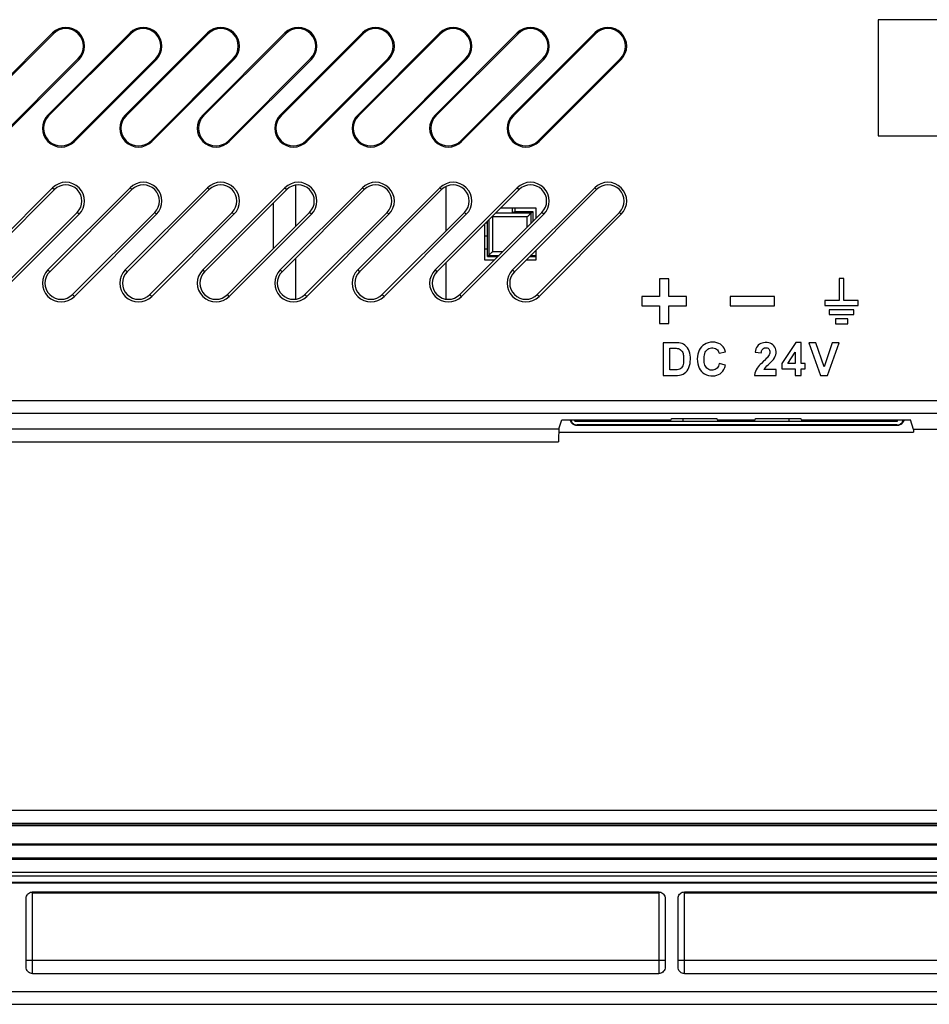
# Model space of a CAD drawing. Extents: x 0 to 1189, y 0 to 841.
# Tile 33 of 125: x 819 to 890, y 272 to 348. Entities that reach past the tile are written whole.
import ezdxf

# ---------------------------------------------------------------- set-up
doc = ezdxf.new("R2010")
doc.units = 0
doc.header["$LTSCALE"] = 65.395
doc.header["$MEASUREMENT"] = 0
doc.layers.get('0').update_dxf_attribs({"linetype": 'CONTINUOUS'})
doc.layers.add('7_ALL_FEATURES', color=7, linetype='CONTINUOUS')

msp = doc.modelspace()

# ---------------------------------------------------------------- linework, layer by layer
at = {"linetype": 'Continuous'}
for p, q in [((868.68928, 317.24298), (870.68928, 317.24298)), ((873.78928, 317.24298), (875.78928, 317.24298)), ((874.38928, 317.24298), (874.36866, 317.34608)), ((875.18928, 317.24298), (875.2099, 317.34608)), ((878.88928, 317.24298), (880.88928, 317.24298))]:
    msp.add_line(p, q, dxfattribs=at)
at = {"layer": '7_ALL_FEATURES', "linetype": 'Continuous'}
for p, q in [((898.78928, 348.34298), (885.78928, 348.34298)), ((885.78928, 348.34298), (885.78928, 339.34298)), ((821.83507, 347.31711), (815.47111, 340.95315)), ((815.53297, 340.89128), (821.89693, 347.25525)), ((827.83507, 347.31711), (821.47111, 340.95315)), ((821.53297, 340.89128), (827.89693, 347.25525)), ((821.83507, 347.31711), (821.89693, 347.25525)), ((833.83507, 347.31711), (827.47111, 340.95315)), ((827.53297, 340.89128), (833.89693, 347.25525)), ((827.83507, 347.31711), (827.89693, 347.25525)), ((839.83507, 347.31711), (833.47111, 340.95315)), ((833.53297, 340.89128), (839.89693, 347.25525)), ((833.83507, 347.31711), (833.89693, 347.25525)), ((845.83507, 347.31711), (839.47111, 340.95315)), ((839.53297, 340.89128), (845.89693, 347.25525)), ((839.83507, 347.31711), (839.89693, 347.25525)), ((851.83507, 347.31711), (845.47111, 340.95315)), ((845.53297, 340.89128), (851.89693, 347.25525)), ((845.83507, 347.31711), (845.89693, 347.25525)), ((857.83507, 347.31711), (851.47111, 340.95315)), ((851.53297, 340.89128), (857.89693, 347.25525)), ((851.83507, 347.31711), (851.89693, 347.25525)), ((863.83507, 347.31711), (857.47111, 340.95315)), ((857.53297, 340.89128), (863.89693, 347.25525)), ((857.83507, 347.31711), (857.89693, 347.25525)), ((863.83507, 347.31711), (863.89693, 347.25525)), ((823.82555, 345.32663), (817.46159, 338.96267)), ((817.52345, 338.90081), (823.88741, 345.26477)), ((829.82555, 345.32663), (823.46159, 338.96267)), ((823.52345, 338.90081), (829.88741, 345.26477)), ((823.88741, 345.26477), (823.82555, 345.32663)), ((835.82555, 345.32663), (829.46159, 338.96267)), ((829.52345, 338.90081), (835.88741, 345.26477)), ((829.88741, 345.26477), (829.82555, 345.32663)), ((841.82555, 345.32663), (835.46159, 338.96267)), ((835.52345, 338.90081), (841.88741, 345.26477)), ((835.88741, 345.26477), (835.82555, 345.32663)), ((847.82555, 345.32663), (841.46159, 338.96267)), ((841.52345, 338.90081), (847.88741, 345.26477)), ((841.88741, 345.26477), (841.82555, 345.32663)), ((853.82555, 345.32663), (847.46159, 338.96267)), ((847.52345, 338.90081), (853.88741, 345.26477)), ((847.88741, 345.26477), (847.82555, 345.32663)), ((859.82555, 345.32663), (853.46159, 338.96267)), ((853.52345, 338.90081), (859.88741, 345.26477)), ((853.88741, 345.26477), (853.82555, 345.32663)), ((865.82555, 345.32663), (859.46159, 338.96267)), ((859.52345, 338.90081), (865.88741, 345.26477)), ((859.88741, 345.26477), (859.82555, 345.32663)), ((865.88741, 345.26477), (865.82555, 345.32663)), ((821.47111, 340.95315), (821.53297, 340.89128)), ((827.47111, 340.95315), (827.53297, 340.89128)), ((833.47111, 340.95315), (833.53297, 340.89128)), ((839.47111, 340.95315), (839.53297, 340.89128)), ((845.47111, 340.95315), (845.53297, 340.89128)), ((851.47111, 340.95315), (851.53297, 340.89128)), ((857.47111, 340.95315), (857.53297, 340.89128)), ((823.52345, 338.90081), (823.46159, 338.96267)), ((829.52345, 338.90081), (829.46159, 338.96267)), ((835.52345, 338.90081), (835.46159, 338.96267)), ((841.52345, 338.90081), (841.46159, 338.96267)), ((847.52345, 338.90081), (847.46159, 338.96267)), ((853.52345, 338.90081), (853.46159, 338.96267)), ((859.52345, 338.90081), (859.46159, 338.96267)), ((885.78928, 339.34298), (898.78928, 339.34298)), ((821.83507, 335.31711), (815.47111, 328.95315)), ((821.97736, 335.17482), (815.6134, 328.81086)), ((827.83507, 335.31711), (821.47111, 328.95315)), ((827.97736, 335.17482), (821.6134, 328.81086)), ((821.83507, 335.31711), (821.97736, 335.17482)), ((833.83507, 335.31711), (827.47111, 328.95315)), ((833.97736, 335.17482), (827.6134, 328.81086)), ((827.83507, 335.31711), (827.97736, 335.17482)), ((839.83507, 335.31711), (833.47111, 328.95315)), ((839.97736, 335.17482), (833.6134, 328.81086)), ((833.83507, 335.31711), (833.97736, 335.17482)), ((845.83507, 335.31711), (839.47111, 328.95315)), ((845.97736, 335.17482), (839.6134, 328.81086)), ((839.83507, 335.31711), (839.97736, 335.17482)), ((840.65409, 335.52365), (840.65409, 332.31602)), ((851.83507, 335.31711), (845.47111, 328.95315)), ((851.97736, 335.17482), (845.6134, 328.81086)), ((845.83507, 335.31711), (845.97736, 335.17482)), ((857.83507, 335.31711), (851.47111, 328.95315)), ((857.97736, 335.17482), (851.6134, 328.81086)), ((851.83507, 335.31711), (851.97736, 335.17482)), ((852.28928, 335.40102), (852.28928, 331.95121)), ((863.83507, 335.31711), (857.47111, 328.95315)), ((863.97736, 335.17482), (857.6134, 328.81086)), ((857.83507, 335.31711), (857.97736, 335.17482)), ((863.83507, 335.31711), (863.97736, 335.17482)), ((838.92447, 334.12193), (838.92447, 330.5864)), ((859.28928, 333.74298), (856.54551, 333.74298)), ((857.43928, 333.74298), (857.43928, 333.38738)), ((857.43928, 333.38738), (857.65049, 333.49298)), ((857.65049, 333.74298), (857.65049, 333.49298)), ((857.65049, 333.49298), (859.03928, 333.49298)), ((858.90835, 333.36205), (859.03928, 333.49298)), ((859.03928, 333.49298), (859.03928, 332.70121)), ((859.28928, 332.95121), (859.28928, 333.74298)), ((817.38116, 327.04309), (823.74512, 333.40706)), ((817.52345, 326.90081), (823.88741, 333.26477)), ((823.38116, 327.04309), (829.74512, 333.40706)), ((823.52345, 326.90081), (829.88741, 333.26477)), ((823.88741, 333.26477), (823.74512, 333.40706)), ((829.38116, 327.04309), (835.74512, 333.40706)), ((829.52345, 326.90081), (835.88741, 333.26477)), ((829.88741, 333.26477), (829.74512, 333.40706)), ((835.38116, 327.04309), (841.74512, 333.40706)), ((835.52345, 326.90081), (841.88741, 333.26477)), ((835.88741, 333.26477), (835.74512, 333.40706)), ((841.38116, 327.04309), (847.74512, 333.40706)), ((841.52345, 326.90081), (847.88741, 333.26477)), ((841.88741, 333.26477), (841.74512, 333.40706)), ((847.38116, 327.04309), (853.74512, 333.40706)), ((847.52345, 326.90081), (853.88741, 333.26477)), ((847.88741, 333.26477), (847.74512, 333.40706)), ((853.38116, 327.04309), (859.74512, 333.40706)), ((853.52345, 326.90081), (859.88741, 333.26477)), ((853.88741, 333.26477), (853.74512, 333.40706)), ((855.53928, 329.99298), (855.53928, 332.73674)), ((855.6283, 332.82577), (855.6283, 330.082)), ((855.89605, 333.09352), (855.9283, 333.06206)), ((858.60837, 333.06206), (855.9283, 333.06206)), ((855.9283, 333.06206), (855.9283, 330.38199)), ((858.90835, 333.36205), (856.16459, 333.36205)), ((856.18992, 333.38738), (857.43928, 333.38738)), ((858.60837, 332.2703), (858.60837, 333.06206)), ((858.90835, 332.57028), (858.90835, 333.36205)), ((859.38116, 327.04309), (865.74512, 333.40706)), ((859.52345, 326.90081), (865.88741, 333.26477)), ((859.88741, 333.26477), (859.74512, 333.40706)), ((865.88741, 333.26477), (865.74512, 333.40706)), ((855.28928, 332.48674), (855.28928, 329.74298)), ((855.39388, 332.59135), (855.53928, 332.59135)), ((855.28928, 331.59135), (855.53928, 331.59135)), ((855.28928, 330.59135), (855.53928, 330.59135)), ((855.9283, 330.38199), (856.72006, 330.38199)), ((859.28928, 329.74298), (859.28928, 330.48674)), ((840.65409, 329.85156), (840.65409, 326.68685)), ((855.28928, 329.74298), (856.08105, 329.74298)), ((855.6283, 330.082), (855.53928, 329.99298)), ((855.53928, 329.99298), (856.33105, 329.99298)), ((855.6283, 330.082), (856.42007, 330.082)), ((858.54551, 329.74298), (859.28928, 329.74298)), ((858.79551, 329.99298), (859.28928, 329.99298)), ((858.93368, 330.06681), (858.93368, 330.13115)), ((858.93368, 330.06681), (859.28928, 330.06681)), ((821.47111, 328.95315), (821.6134, 328.81086)), ((827.47111, 328.95315), (827.6134, 328.81086)), ((833.47111, 328.95315), (833.6134, 328.81086)), ((839.47111, 328.95315), (839.6134, 328.81086)), ((845.47111, 328.95315), (845.6134, 328.81086)), ((851.47111, 328.95315), (851.6134, 328.81086)), ((852.28928, 329.48674), (852.28928, 326.6949)), ((857.47111, 328.95315), (857.6134, 328.81086)), ((869.58004, 328.25885), (868.85404, 328.25885)), ((868.85404, 328.25885), (868.85404, 326.90405)), ((869.58004, 326.90405), (869.58004, 328.25885)), ((883.14384, 328.29335), (882.76364, 328.29335)), ((882.76364, 328.29335), (882.76364, 326.58285)), ((883.14384, 326.58285), (883.14384, 328.29335)), ((823.52345, 326.90081), (823.38116, 327.04309)), ((829.52345, 326.90081), (829.38116, 327.04309)), ((835.52345, 326.90081), (835.38116, 327.04309)), ((841.52345, 326.90081), (841.38116, 327.04309)), ((847.52345, 326.90081), (847.38116, 327.04309)), ((853.52345, 326.90081), (853.38116, 327.04309)), ((859.52345, 326.90081), (859.38116, 327.04309)), ((868.85404, 326.90405), (867.49124, 326.90405)), ((867.49124, 326.90405), (867.49124, 326.16325)), ((870.94294, 326.90405), (869.58004, 326.90405)), ((870.94294, 326.16325), (870.94294, 326.90405)), ((877.77384, 326.90405), (874.32114, 326.90405)), ((874.32114, 326.90405), (874.32114, 326.16325)), ((877.77384, 326.16325), (877.77384, 326.90405)), ((882.76364, 326.58285), (881.66984, 326.58285)), ((881.66984, 326.58285), (881.66984, 326.20185)), ((884.23904, 326.58285), (883.14384, 326.58285)), ((884.23904, 326.20185), (884.23904, 326.58285)), ((867.49124, 326.16325), (868.85404, 326.16325)), ((868.85404, 326.16325), (868.85404, 324.80705)), ((869.58004, 326.16325), (870.94294, 326.16325)), ((869.58004, 324.80705), (869.58004, 326.16325)), ((874.32114, 326.16325), (877.77384, 326.16325)), ((881.66984, 326.20185), (884.23904, 326.20185)), ((883.90534, 325.86875), (882.00294, 325.86875)), ((882.00294, 325.86875), (882.00294, 325.48775)), ((883.90534, 325.48775), (883.90534, 325.86875)), ((882.00294, 325.48775), (883.90534, 325.48775)), ((883.43024, 325.15475), (882.47914, 325.15475)), ((882.47914, 325.15475), (882.47914, 324.77355)), ((883.43024, 324.77355), (883.43024, 325.15475)), ((868.85404, 324.80705), (869.58004, 324.80705)), ((882.47914, 324.77355), (883.43024, 324.77355)), ((870.06754, 323.30945), (869.14024, 323.30945)), ((869.14024, 323.30945), (869.14024, 320.78355)), ((869.65024, 322.88255), (869.87764, 322.88255)), ((869.65024, 321.21045), (869.65024, 322.88255)), ((870.20732, 323.31483), (870.06754, 323.30945)), ((879.42014, 323.32005), (878.33094, 321.71315)), ((879.82564, 323.32005), (879.42014, 323.32005)), ((879.82564, 321.71485), (879.82564, 323.32005)), ((880.96654, 323.30945), (880.41554, 323.30945)), ((880.41554, 323.30945), (881.31644, 320.78355)), ((881.60604, 321.43975), (880.96654, 323.30945)), ((882.21974, 323.30945), (881.60604, 321.43975)), ((881.86564, 320.78355), (882.76134, 323.30945)), ((882.76134, 323.30945), (882.21974, 323.30945)), ((873.46864, 322.49455), (873.97164, 322.61445)), ((876.25694, 322.57445), (876.73874, 322.52625)), ((878.78234, 321.71485), (879.35794, 322.57745)), ((879.35794, 322.57745), (879.35794, 321.71485)), ((870.02824, 321.21045), (869.65024, 321.21045)), ((870.13416, 321.20513), (870.02824, 321.21045)), ((873.97864, 321.56315), (873.48634, 321.71485)), ((877.89244, 321.23155), (876.93224, 321.23155)), ((877.89244, 320.78355), (877.89244, 321.23155)), ((878.33094, 321.71315), (878.33094, 321.29155)), ((878.33094, 321.29155), (879.35794, 321.29155)), ((879.35794, 321.71485), (878.78234, 321.71485)), ((879.35794, 321.29155), (879.35794, 320.78355)), ((880.13864, 321.71485), (879.82564, 321.71485)), ((879.82564, 321.29155), (880.13864, 321.29155)), ((879.82564, 320.78355), (879.82564, 321.29155)), ((880.13864, 321.29155), (880.13864, 321.71485)), ((869.14024, 320.78355), (870.09504, 320.78355)), ((876.20074, 320.78355), (877.89244, 320.78355)), ((879.35794, 320.78355), (879.82564, 320.78355)), ((881.31644, 320.78355), (881.86564, 320.78355)), ((804.56443, 318.8469), (1017.68391, 318.8469)), ((804.56443, 317.84827), (1018.1833, 317.84827)), ((869.75437, 317.34608), (869.78928, 317.45089)), ((869.78928, 317.45089), (873.28928, 317.45089)), ((870.68928, 317.24298), (870.68928, 317.45089)), ((873.28928, 317.45089), (873.32419, 317.34608)), ((876.25437, 317.34608), (876.28928, 317.45089)), ((876.28928, 317.45089), (879.78928, 317.45089)), ((878.88928, 317.24298), (878.88928, 317.45089)), ((879.78928, 317.45089), (879.82419, 317.34608)), ((815.87115, 316.64296), (861.05499, 316.64264)), ((861.05499, 316.64264), (861.28928, 317.34608)), ((861.28928, 317.34608), (869.75437, 317.34608)), ((862.28928, 317.24298), (862.28928, 317.34608)), ((862.28928, 317.24298), (868.68928, 317.24298)), ((862.43757, 316.90283), (862.47772, 316.94298)), ((887.28936, 316.90283), (862.43757, 316.90283)), ((887.24921, 316.94298), (862.47772, 316.94298)), ((868.68928, 317.24298), (868.68928, 317.34608)), ((870.68928, 317.24298), (873.78928, 317.24298)), ((873.32419, 317.34608), (876.25437, 317.34608)), ((873.78928, 317.24298), (873.78928, 317.34608)), ((875.78928, 317.24298), (875.78928, 317.34608)), ((875.78928, 317.24298), (878.88928, 317.24298)), ((879.82419, 317.34608), (888.28928, 317.34608)), ((880.88928, 317.24298), (880.88928, 317.34608)), ((880.88928, 317.24298), (887.28928, 317.24298)), ((887.28936, 316.90283), (887.24921, 316.94298)), ((887.28928, 317.24298), (887.28928, 317.34608)), ((888.54011, 316.59298), (888.28928, 317.34608)), ((861.03845, 316.39298), (888.54011, 316.39298)), ((861.03902, 315.89689), (861.03845, 315.64401)), ((861.04064, 316.12801), (861.03902, 315.89689)), ((890.96767, 316.59298), (888.54011, 316.59298)), ((888.54011, 316.59298), (888.54011, 316.39298)), ((815.68835, 315.64466), (861.03845, 315.64401)), ((1023.55645, 287.05823), (816.02211, 287.05823)), ((1038.57915, 285.88391), (800.99941, 285.88391)), ((1037.57915, 285.93632), (801.99941, 285.93632)), ((1023.55645, 286.0596), (816.02211, 286.0596)), ((774.53174, 284.49298), (1065.04682, 284.49298)), ((774.53174, 284.39298), (1065.04682, 284.39298)), ((774.53174, 283.39298), (1065.04682, 283.39298)), ((774.53174, 283.29298), (1065.04682, 283.29298)), ((774.53174, 282.29298), (1065.04682, 282.29298)), ((774.53174, 281.99298), (1065.04682, 281.99298)), ((1065.03928, 281.49298), (774.53928, 281.49298)), ((1065.03928, 281.42839), (774.53928, 281.42839)), ((819.78928, 274.92847), (819.78928, 280.25749)), ((820.28928, 280.75756), (868.78928, 280.75756)), ((820.28928, 280.69298), (868.78928, 280.69298)), ((820.28928, 274.47583), (820.28928, 280.69298)), ((868.78928, 280.69298), (868.78928, 274.48645)), ((869.28928, 280.25749), (869.28928, 274.92847)), ((870.28928, 274.92847), (870.28928, 280.25749)), ((870.78928, 280.75756), (918.78928, 280.75756)), ((870.78928, 280.69298), (918.78928, 280.69298)), ((870.78928, 274.47583), (870.78928, 280.69298)), ((819.78928, 275.47567), (869.28928, 275.47567)), ((870.28928, 275.47567), (919.28928, 275.47567)), ((820.28928, 274.42839), (868.78928, 274.42839)), ((870.78928, 274.42839), (918.78928, 274.42839)), ((761.09878, 273.04676), (1077.47974, 273.04676)), ((762.09884, 272.04813), (1077.47971, 272.04813))]:
    msp.add_line(p, q, dxfattribs=at)
for points in [[(858.79143, 333.24524), (858.75932, 333.21279), (858.72441, 333.17811), (858.68717, 333.14165), (858.64827, 333.10297), (858.60837, 333.06206)], [(858.90835, 333.36205), (858.90549, 333.35881), (858.89764, 333.35101), (858.88495, 333.33865), (858.86766, 333.32137), (858.84606, 333.29954), (858.79143, 333.24524)], [(855.7449, 330.19848), (855.77705, 330.23098), (855.81201, 330.26571), (855.84933, 330.30224), (855.88831, 330.341), (855.9283, 330.38199)], [(855.6283, 330.082), (855.63104, 330.08511), (855.63879, 330.09281), (855.65141, 330.10511), (855.66866, 330.12234), (855.69024, 330.14416), (855.7449, 330.19848)], [(858.90836, 330.082), (858.90524, 330.08474), (858.89754, 330.09249), (858.8963, 330.09376)], [(869.87764, 322.88255), (869.97247, 322.88724), (870.06339, 322.88637), (870.15038, 322.87997), (870.23418, 322.86921), (870.31406, 322.8529), (870.38785, 322.8275), (870.45569, 322.79167), (870.51744, 322.74674), (870.57057, 322.69315), (870.61364, 322.63002), (870.64808, 322.55823), (870.67565, 322.48091), (870.69616, 322.39853), (870.70979, 322.31061), (870.71882, 322.21887), (870.72391, 322.12255), (870.72439, 322.02241), (870.72053, 321.92245), (870.71388, 321.82269), (870.70288, 321.72311), (870.6831, 321.62761), (870.65472, 321.53437), (870.61756, 321.44521), (870.56667, 321.36952), (870.49796, 321.31068), (870.41551, 321.26531), (870.32658, 321.23268), (870.23361, 321.21253), (870.13416, 321.20513)], [(870.09504, 320.78355), (870.25378, 320.78423), (870.40302, 320.80194), (870.54276, 320.83667), (870.67467, 320.88875), (870.79708, 320.95785), (870.90497, 321.04302), (870.99656, 321.14533), (871.07362, 321.2637), (871.13641, 321.39395), (871.18457, 321.53696), (871.21845, 321.69185), (871.23947, 321.85175), (871.24843, 322.01824), (871.24453, 322.18974), (871.22672, 322.35466), (871.19465, 322.51158), (871.14868, 322.6619), (871.0888, 322.79829), (871.01377, 322.91934), (870.92482, 323.02644), (870.82568, 323.11643), (870.71597, 323.18755), (870.59606, 323.24155), (870.47078, 323.28053), (870.34174, 323.30519), (870.20732, 323.31483)], [(873.97164, 322.61445), (873.92481, 322.75785), (873.86214, 322.88675), (873.78363, 323.00115), (873.68941, 323.10206), (873.57934, 323.18847), (873.45298, 323.25732), (873.30579, 323.30905), (873.14232, 323.34321), (872.97578, 323.35537), (872.80479, 323.34278), (872.63073, 323.30817), (872.47101, 323.25535), (872.33087, 323.18485), (872.20506, 323.09612), (872.0953, 322.99133), (872.00193, 322.8702), (871.92462, 322.73299), (871.86407, 322.58271), (871.81999, 322.41699), (871.79267, 322.23819), (871.78368, 322.05644), (871.79393, 321.86912), (871.8225, 321.67885), (871.86816, 321.50357)], [(872.35691, 322.47097), (872.39562, 322.57231), (872.44596, 322.66553), (872.50965, 322.74519), (872.59038, 322.8105), (872.68446, 322.86224), (872.7826, 322.89727), (872.88556, 322.91434), (872.99257, 322.91469), (873.09213, 322.89887), (873.18189, 322.86597), (873.26419, 322.81689), (873.33447, 322.75489), (873.39122, 322.68104), (873.43594, 322.59426), (873.46864, 322.49455)], [(876.50764, 323.13104), (876.43279, 323.04728), (876.3702, 322.94961), (876.32018, 322.83846), (876.28243, 322.71341), (876.25694, 322.57445)], [(876.93224, 321.23155), (877.00628, 321.32328), (877.08734, 321.4161), (877.17539, 321.51003), (877.27399, 321.60349), (877.3796, 321.69805), (877.48159, 321.79843), (877.58047, 321.90708), (877.67574, 322.02155), (877.75527, 322.1392), (877.81638, 322.2604), (877.86175, 322.38477), (877.88732, 322.50855), (877.89091, 322.63321), (877.87469, 322.75726), (877.84114, 322.87248), (877.78992, 322.97834), (877.72136, 323.07537), (877.63894, 323.15685), (877.54165, 323.2203), (877.43051, 323.26821), (877.31208, 323.30135), (877.18365, 323.31967), (877.04794, 323.32322), (876.91964, 323.3129), (876.80232, 323.28944), (876.69241, 323.25212), (876.59385, 323.19961), (876.50764, 323.13104)], [(876.73874, 322.52625), (876.74366, 322.60616), (876.75888, 322.67813), (876.78438, 322.74217), (876.82106, 322.79978), (876.86803, 322.84946), (876.92261, 322.88669), (876.98733, 322.90982), (877.05965, 322.9205), (877.12929, 322.91908), (877.19538, 322.90552), (877.25878, 322.87986), (877.31181, 322.84256), (877.35246, 322.79154), (877.38274, 322.72889), (877.40097, 322.66135), (877.40665, 322.58931)], [(873.48634, 321.71485), (873.45754, 321.60401), (873.41872, 321.50539), (873.36987, 321.41897), (873.31045, 321.3439), (873.24101, 321.28104), (873.16314, 321.23299), (873.07468, 321.19996), (872.97779, 321.18173), (872.88061, 321.1803), (872.782, 321.19778), (872.6831, 321.23206), (872.59535, 321.27886), (872.52261, 321.33801), (872.46104, 321.40967), (872.41058, 321.49001), (872.37243, 321.57859), (872.3454, 321.67585), (872.32588, 321.77925), (872.31278, 321.8899), (872.30719, 322.0067), (872.30884, 322.12379), (872.31616, 322.24203), (872.33072, 322.36055), (872.35691, 322.47097)], [(877.40665, 322.58931), (877.40028, 322.51239), (877.3817, 322.43619), (877.34938, 322.36225), (877.30484, 322.28903), (877.25249, 322.2175), (877.19225, 322.14916), (877.12419, 322.0825), (876.97978, 321.94333)], [(871.86816, 321.50357), (871.93075, 321.3483), (872.01042, 321.20803), (872.10654, 321.08568), (872.22039, 320.98198), (872.35068, 320.8962), (872.49286, 320.82915), (872.65129, 320.7805), (872.82161, 320.75058), (872.98616, 320.74116), (873.14105, 320.7531), (873.29018, 320.78555), (873.42758, 320.83766), (873.55184, 320.90911), (873.66438, 321.00024), (873.76349, 321.11119), (873.84863, 321.24202), (873.92034, 321.39267), (873.97864, 321.56315)], [(876.74318, 321.71501), (876.65931, 321.63173), (876.5765, 321.54089), (876.49244, 321.44292), (876.40945, 321.33738), (876.33777, 321.21918), (876.28079, 321.08663), (876.23511, 320.94142), (876.20074, 320.78355)], [(876.97978, 321.94333), (876.90342, 321.87081), (876.74318, 321.71501)], [(861.05499, 316.64264), (861.05274, 316.62684), (861.05061, 316.59668), (861.0486, 316.55214), (861.04667, 316.49208), (861.04486, 316.41765)], [(862.43757, 316.90283), (862.37055, 316.9077), (862.30678, 316.92039), (862.24624, 316.94089), (862.18803, 316.9698), (862.13306, 317.00654), (862.08406, 317.04925), (862.04135, 317.09824), (862.00462, 317.15321), (861.9757, 317.21142), (861.95521, 317.27196), (861.94252, 317.33574), (861.94177, 317.34608)], [(861.9886, 317.34608), (861.99535, 317.31212), (862.01585, 317.25157), (862.04477, 317.19335), (862.0815, 317.13838), (862.12421, 317.08939), (862.1732, 317.04668), (862.22817, 317.00995), (862.28639, 316.98103), (862.34692, 316.96054), (862.4107, 316.94785), (862.47772, 316.94298)], [(887.24921, 316.94298), (887.31623, 316.94785), (887.38, 316.96054), (887.44054, 316.98103), (887.49875, 317.00995), (887.55373, 317.04668), (887.60272, 317.08939), (887.64543, 317.13838), (887.68216, 317.19335), (887.71108, 317.25157), (887.73158, 317.31212), (887.73833, 317.34608)], [(887.77172, 317.27196), (887.75122, 317.21142), (887.72231, 317.15321), (887.68557, 317.09824), (887.64286, 317.04925), (887.59387, 317.00654), (887.5389, 316.96981), (887.48069, 316.94089), (887.42015, 316.92039), (887.35637, 316.9077), (887.28936, 316.90283)], [(887.78516, 317.34608), (887.78441, 317.33574), (887.77172, 317.27196)], [(861.04486, 316.41765), (861.04324, 316.33234), (861.04064, 316.12801)], [(819.78928, 280.25749), (819.79872, 280.34828), (819.82105, 280.43163), (819.85628, 280.50754), (819.90621, 280.57781), (819.96903, 280.64064), (820.03929, 280.69057), (820.11518, 280.7258), (820.19851, 280.74813), (820.28928, 280.75756)], [(868.78928, 280.75756), (868.88005, 280.74813), (868.96338, 280.7258), (869.03927, 280.69057), (869.10953, 280.64064), (869.17235, 280.57781), (869.22228, 280.50754), (869.25751, 280.43163), (869.27984, 280.34828), (869.28928, 280.25749)], [(870.28928, 280.25749), (870.29872, 280.34828), (870.32105, 280.43163), (870.35628, 280.50754), (870.40621, 280.57781), (870.46903, 280.64064), (870.53929, 280.69057), (870.61518, 280.7258), (870.69851, 280.74813), (870.78928, 280.75756)], [(820.28928, 274.42839), (820.19851, 274.43783), (820.11518, 274.46016), (820.03929, 274.49538), (819.96903, 274.54532), (819.90621, 274.60814), (819.85628, 274.67842), (819.82105, 274.75432), (819.79872, 274.83767), (819.78928, 274.92847)], [(869.28928, 274.92847), (869.27984, 274.83767), (869.25751, 274.75432), (869.22228, 274.67842), (869.17235, 274.60814), (869.10953, 274.54532), (869.03927, 274.49538), (868.96338, 274.46016), (868.88005, 274.43783), (868.78928, 274.42839)], [(870.78928, 274.42839), (870.69851, 274.43783), (870.61518, 274.46016), (870.53929, 274.49538), (870.46903, 274.54532), (870.40621, 274.60814), (870.35628, 274.67842), (870.32105, 274.75432), (870.29872, 274.83767), (870.28928, 274.92847)]]:
    msp.add_lwpolyline(points, dxfattribs=at)
for centre, radius, start, end in [((822.86124, 346.29094), 1.45122, 315, 135), ((822.86124, 346.29094), 1.36374, 315, 135), ((828.86124, 346.29094), 1.45122, 315, 135), ((828.86124, 346.29094), 1.36374, 315, 135), ((834.86124, 346.29094), 1.45122, 315, 135), ((834.86124, 346.29094), 1.36374, 315, 135), ((840.86124, 346.29094), 1.45122, 315, 135), ((840.86124, 346.29094), 1.36374, 315, 135), ((846.86124, 346.29094), 1.45122, 315, 135), ((846.86124, 346.29094), 1.36374, 315, 135), ((852.86124, 346.29094), 1.45122, 315, 135), ((852.86124, 346.29094), 1.36374, 315, 135), ((858.86124, 346.29094), 1.45122, 315, 135), ((858.86124, 346.29094), 1.36374, 315, 135), ((864.86124, 346.29094), 1.45122, 315, 135), ((864.86124, 346.29094), 1.36374, 315, 135), ((822.49728, 339.92698), 1.45122, 135, 315), ((822.49728, 339.92698), 1.36374, 135, 315), ((828.49728, 339.92698), 1.45122, 135, 315), ((828.49728, 339.92698), 1.36374, 135, 315), ((834.49728, 339.92698), 1.45122, 135, 315), ((834.49728, 339.92698), 1.36374, 135, 315), ((840.49728, 339.92698), 1.45122, 135, 315), ((840.49728, 339.92698), 1.36374, 135, 315), ((846.49728, 339.92698), 1.45122, 135, 315), ((846.49728, 339.92698), 1.36374, 135, 315), ((852.49728, 339.92698), 1.45122, 135, 315), ((852.49728, 339.92698), 1.36374, 135, 315), ((858.49728, 339.92698), 1.45122, 135, 315), ((858.49728, 339.92698), 1.36374, 135, 315), ((822.86124, 334.29094), 1.45122, 315, 135), ((828.86124, 334.29094), 1.45122, 315, 135), ((834.86124, 334.29094), 1.45122, 315, 135), ((840.86124, 334.29094), 1.45122, 315, 135), ((846.86124, 334.29094), 1.45122, 315, 135), ((852.86124, 334.29094), 1.45122, 315, 135), ((858.86124, 334.29094), 1.45122, 315, 135), ((864.86124, 334.29094), 1.45122, 315, 135), ((822.86124, 334.29094), 1.25, 315, 135), ((828.86124, 334.29094), 1.25, 315, 135), ((834.86124, 334.29094), 1.25, 315, 135), ((840.86124, 334.29094), 1.25, 315, 135), ((846.86124, 334.29094), 1.25, 315, 135), ((852.86124, 334.29094), 1.25, 315, 135), ((858.86124, 334.29094), 1.25, 315, 135), ((864.86124, 334.29094), 1.25, 315, 135), ((822.49728, 327.92698), 1.45122, 135, 315), ((828.49728, 327.92698), 1.45122, 135, 315), ((834.49728, 327.92698), 1.45122, 135, 315), ((840.49728, 327.92698), 1.45122, 135, 315), ((846.49728, 327.92698), 1.45122, 135, 315), ((852.49728, 327.92698), 1.45122, 135, 315), ((858.49728, 327.92698), 1.45122, 135, 315), ((822.49728, 327.92698), 1.25, 135, 315), ((828.49728, 327.92698), 1.25, 135, 315), ((834.49728, 327.92698), 1.25, 135, 315), ((840.49728, 327.92698), 1.25, 135, 315), ((846.49728, 327.92698), 1.25, 135, 315), ((852.49728, 327.92698), 1.25, 135, 315), ((858.49728, 327.92698), 1.25, 135, 315)]:
    msp.add_arc(centre, radius, start, end, dxfattribs=at)

doc.saveas('drawing.dxf')
